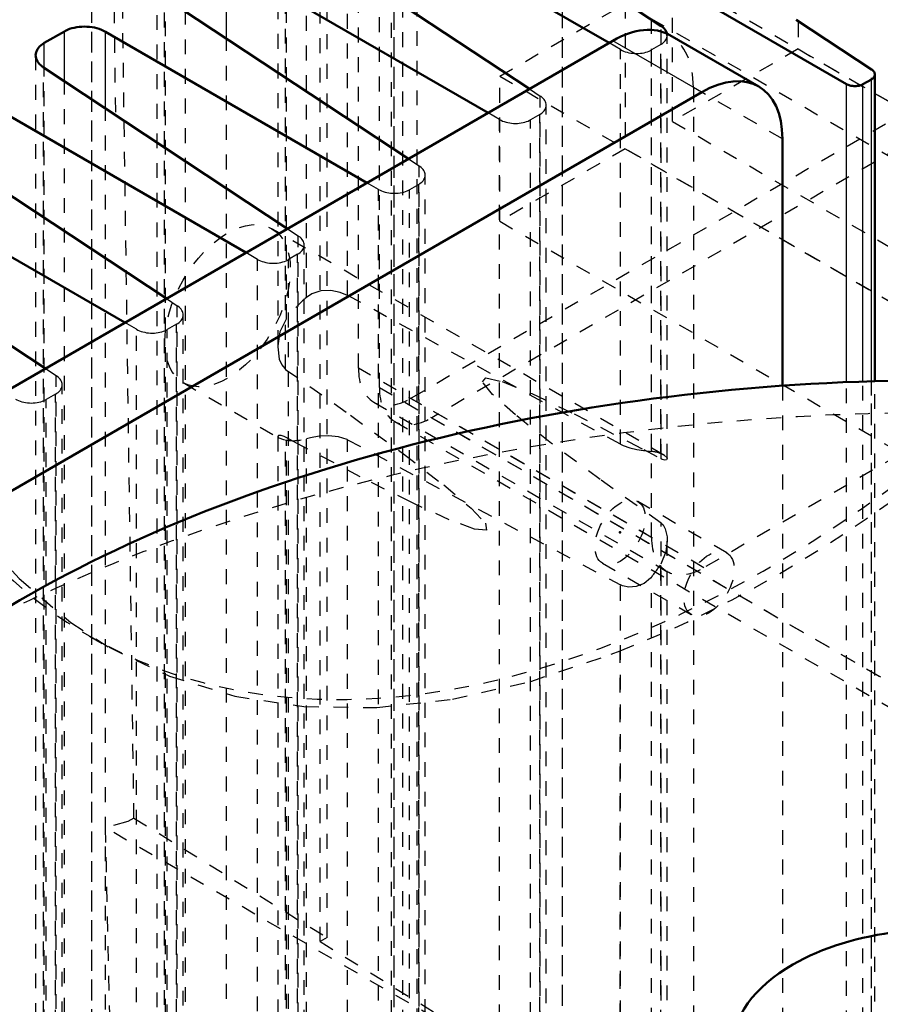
# Model space of a CAD drawing. Header units: millimetres. Extents: x -907 to 463, y -591 to 1160.
# Tile 41 of 60: x -550 to -492, y 440 to 506. Entities that reach past the tile are written whole.
import ezdxf

# ---------------------------------------------------------------- set-up
doc = ezdxf.new("R2010")
doc.units = ezdxf.units.MM
doc.linetypes.add('Dashed', pattern=[2, 1, -1])
for name, color, linetype, lineweight in [('2d ConnectionPoints', 7, 'Continuous', 50), ('AM_0', 7, 'Continuous', 50), ('AM_4', 3, 'Continuous', 25), ('AM_9', 6, 'Dashed', 25)]:
    doc.layers.add(name, color=color, linetype=linetype, lineweight=lineweight)

# ---------------------------------------------------------------- blocks, each defined once
blk = doc.blocks.new('70_Upper_Cover_2PumpDrive_210_1_0_in_HSVP164161451021531101300230_6')
at = {"layer": 'AM_9'}
blk.add_line((-545.179, 531.596), (-545.179, 308.681), dxfattribs=at)
blk = doc.blocks.new('71_Lower_Cover_2PumpDrive_2_1_0_in_HSVP164161451021531101300230_6')
at = {"layer": 'AM_0'}
for p, q in [((-494.175, 502.064), (-523.177, 518.807)), ((-524.744, 517.903), (-506.689, 505.972)), ((-510.219, 504.836), (-527.88, 515.032)), ((-532.063, 512.617), (-515.594, 501.733)), ((-518.394, 500.116), (-536.056, 510.312)), ((-540.239, 507.897), (-523.77, 497.013)), ((-497.57, 506.408), (-492.478, 503.043)), ((-547.01, 505.619), (-548.367, 504.836)), ((-526.57, 495.396), (-544.232, 505.592)), ((-548.415, 503.177), (-531.946, 492.293)), ((-492.263, 481.998), (-492.263, 502.713)), ((-493.063, 502.053), (-492.497, 502.38)), ((-534.746, 490.677), (-552.408, 500.873)), ((-556.591, 498.458), (-540.122, 487.574)), ((-542.922, 485.957), (-560.584, 496.153)), ((-564.767, 493.738), (-548.297, 482.854))]:
    blk.add_line(p, q, dxfattribs=at)
for points in [[(-506.286, 505.352), (-506.292, 505.431), (-506.309, 505.508), (-506.338, 505.585), (-506.377, 505.661), (-506.427, 505.734), (-506.487, 505.804), (-506.558, 505.872), (-506.637, 505.935), (-506.689, 505.972)], [(-544.232, 505.592), (-544.365, 505.663), (-544.507, 505.726), (-544.657, 505.782), (-544.815, 505.83), (-544.978, 505.87), (-545.146, 505.901), (-545.318, 505.924), (-545.491, 505.937), (-545.666, 505.942), (-545.84, 505.937), (-546.012, 505.923), (-546.181, 505.901), (-546.345, 505.869), (-546.504, 505.829), (-546.656, 505.781), (-546.8, 505.725), (-546.934, 505.661), (-547.01, 505.619)], [(-548.367, 504.836), (-548.485, 504.762), (-548.591, 504.681), (-548.685, 504.595), (-548.765, 504.504), (-548.832, 504.409), (-548.884, 504.311), (-548.922, 504.21), (-548.945, 504.107), (-548.953, 504.003)], [(-548.953, 504.003), (-548.945, 503.899), (-548.922, 503.795), (-548.884, 503.693), (-548.832, 503.592), (-548.765, 503.494), (-548.685, 503.4), (-548.591, 503.311), (-548.485, 503.226), (-548.415, 503.177)], [(-492.497, 502.38), (-492.45, 502.41), (-492.408, 502.442), (-492.37, 502.476), (-492.338, 502.513), (-492.311, 502.551), (-492.29, 502.59), (-492.275, 502.63), (-492.266, 502.672), (-492.263, 502.713)], [(-492.263, 502.713), (-492.266, 502.755), (-492.275, 502.796), (-492.29, 502.837), (-492.311, 502.878), (-492.338, 502.917), (-492.37, 502.954), (-492.408, 502.99), (-492.45, 503.024), (-492.478, 503.043)], [(-494.175, 502.064), (-494.122, 502.036), (-494.065, 502.01), (-494.005, 501.988), (-493.942, 501.969), (-493.876, 501.953), (-493.809, 501.94), (-493.74, 501.931), (-493.671, 501.926), (-493.601, 501.924), (-493.531, 501.926), (-493.463, 501.932), (-493.395, 501.941), (-493.329, 501.953), (-493.266, 501.969), (-493.205, 501.989), (-493.148, 502.011), (-493.094, 502.037), (-493.063, 502.053)]]:
    blk.add_lwpolyline(points, dxfattribs=at)
at = {"layer": 'AM_4'}
for p, q in [((-536.056, 505.133), (-536.056, 510.312)), ((-547.01, 502.249), (-547.01, 505.619)), ((-544.232, 500.413), (-544.232, 505.592)), ((-548.367, 503.145), (-548.367, 504.836)), ((-494.175, 481.931), (-494.175, 502.064)), ((-493.063, 481.973), (-493.063, 502.053)), ((-492.497, 481.991), (-492.497, 502.38))]:
    blk.add_line(p, q, dxfattribs=at)
at = {"layer": 'AM_9'}
for p, q in [((-545.179, 531.188), (-545.179, 307.456)), ((-524.932, 518.192), (-524.932, 317.958)), ((-524.744, 317.729), (-524.744, 517.903)), ((-524.727, 318.223), (-524.727, 517.892)), ((-524.15, 318.556), (-524.15, 517.51)), ((-523.177, 318.634), (-523.177, 516.868)), ((-532.601, 513.443), (-532.601, 484.322)), ((-532.063, 482.798), (-532.063, 512.617)), ((-532.015, 486.198), (-532.015, 512.585)), ((-530.658, 487.658), (-530.658, 511.689)), ((-527.88, 487.793), (-527.88, 509.853)), ((-540.777, 508.723), (-540.777, 308.538)), ((-540.239, 307.885), (-540.239, 507.897)), ((-540.191, 309.296), (-540.191, 507.865)), ((-538.834, 310.079), (-538.834, 506.969)), ((-506.689, 476.745), (-506.689, 505.972)), ((-506.286, 476.775), (-506.286, 505.352)), ((-536.056, 310.3), (-536.056, 505.133)), ((-509.437, 504.385), (-510.219, 504.836)), ((-506.726, 504.728), (-507.354, 504.365)), ((-506.726, 477.11), (-506.726, 504.728)), ((-548.953, 504.003), (-548.953, 303.818)), ((-509.437, 477.736), (-509.437, 504.385)), ((-507.354, 477.258), (-507.354, 504.365)), ((-548.415, 303.166), (-548.415, 503.177)), ((-548.367, 304.576), (-548.367, 503.145)), ((-492.478, 309.483), (-492.478, 503.043)), ((-547.01, 305.359), (-547.01, 502.249)), ((-515.594, 501.733), (-514.865, 501.252)), ((-514.865, 304.485), (-514.865, 501.252)), ((-544.232, 305.581), (-544.232, 500.413)), ((-517.613, 499.665), (-518.394, 500.116)), ((-514.902, 500.008), (-515.53, 499.645)), ((-514.902, 303.427), (-514.902, 500.008)), ((-514.462, 303.996), (-514.462, 500.632)), ((-517.613, 302.899), (-517.613, 499.665)), ((-515.53, 303.065), (-515.53, 499.645)), ((-523.77, 497.013), (-523.041, 496.532)), ((-523.041, 299.765), (-523.041, 496.532)), ((-525.789, 494.946), (-526.57, 495.396)), ((-522.638, 299.276), (-522.638, 495.913)), ((-525.789, 298.179), (-525.789, 494.946)), ((-523.078, 495.288), (-523.706, 494.925)), ((-523.706, 298.345), (-523.706, 494.925)), ((-523.078, 298.708), (-523.078, 495.288)), ((-506.471, 476.986), (-532.987, 492.294)), ((-531.946, 492.293), (-531.217, 491.812)), ((-531.217, 295.046), (-531.217, 491.812)), ((-530.814, 294.556), (-530.814, 491.193)), ((-533.965, 490.226), (-534.746, 490.677)), ((-533.965, 293.459), (-533.965, 490.226)), ((-531.254, 490.568), (-531.882, 490.205)), ((-531.882, 293.625), (-531.882, 490.205)), ((-531.254, 293.988), (-531.254, 490.568)), ((-540.122, 487.574), (-539.393, 487.092)), ((-509.437, 477.736), (-527.88, 487.793)), ((-539.393, 290.326), (-539.393, 487.092)), ((-538.99, 289.836), (-538.99, 486.473)), ((-542.141, 485.506), (-542.922, 485.957)), ((-542.141, 340.056), (-542.141, 485.506)), ((-539.429, 485.848), (-540.057, 485.486)), ((-540.057, 288.905), (-540.057, 485.486)), ((-539.429, 289.268), (-539.429, 485.848)), ((-548.297, 482.854), (-547.569, 482.372)), ((-547.569, 285.606), (-547.569, 482.372)), ((-547.166, 285.116), (-547.166, 481.753)), ((-538.987, 481.901), (-532.49, 478.151)), ((-494.175, 308.504), (-494.175, 481.931)), ((-493.063, 310.695), (-493.063, 481.973)), ((-492.497, 311.021), (-492.497, 481.991)), ((-492.263, 310.12), (-492.263, 481.998)), ((-547.605, 481.128), (-548.233, 480.766)), ((-548.233, 284.186), (-548.233, 480.766)), ((-547.605, 284.548), (-547.605, 481.128)), ((-532.601, 478.263), (-532.564, 478.2)), ((-532.601, 478.256), (-532.601, 357.757)), ((-532.564, 478.2), (-532.516, 478.166)), ((-532.516, 478.166), (-532.207, 478.058)), ((-532.207, 478.058), (-532.015, 478.018)), ((-532.063, 356.234), (-532.063, 478.21)), ((-530.658, 361.094), (-530.658, 478.124)), ((-527.88, 361.229), (-527.88, 478.046)), ((-527.88, 478.046), (-509.437, 468.246)), ((-532.015, 359.634), (-532.015, 478.018)), ((-507.874, 477.375), (-506.689, 476.745)), ((-506.501, 477.004), (-506.299, 476.818)), ((-506.286, 476.767), (-506.342, 476.68)), ((-506.299, 476.818), (-506.286, 476.767)), ((-506.689, 350.181), (-506.689, 472.409)), ((-506.286, 350.201), (-506.286, 471.204)), ((-506.726, 350.546), (-506.726, 469.638)), ((-507.354, 350.694), (-507.354, 468.766)), ((-509.437, 351.172), (-509.437, 468.246))]:
    blk.add_line(p, q, dxfattribs=at)
for points in [[(-506.726, 504.728), (-506.637, 504.783), (-506.558, 504.844), (-506.487, 504.908), (-506.427, 504.976), (-506.377, 505.048), (-506.338, 505.121), (-506.309, 505.197), (-506.292, 505.274), (-506.286, 505.352)], [(-509.437, 504.385), (-509.338, 504.332), (-509.231, 504.285), (-509.119, 504.243), (-509.001, 504.207), (-508.878, 504.177), (-508.752, 504.154), (-508.623, 504.137), (-508.493, 504.127), (-508.362, 504.123), (-508.232, 504.127), (-508.103, 504.137), (-507.976, 504.154), (-507.853, 504.178), (-507.733, 504.208), (-507.62, 504.244), (-507.512, 504.286), (-507.411, 504.334), (-507.354, 504.365)], [(-514.462, 500.632), (-514.468, 500.711), (-514.485, 500.789), (-514.513, 500.865), (-514.553, 500.941), (-514.603, 501.014), (-514.663, 501.085), (-514.734, 501.152), (-514.813, 501.216), (-514.865, 501.252)], [(-514.902, 500.008), (-514.813, 500.064), (-514.734, 500.124), (-514.663, 500.188), (-514.603, 500.257), (-514.553, 500.328), (-514.513, 500.402), (-514.485, 500.477), (-514.468, 500.554), (-514.462, 500.632)], [(-517.613, 499.665), (-517.514, 499.613), (-517.407, 499.565), (-517.295, 499.523), (-517.176, 499.487), (-517.054, 499.457), (-516.928, 499.434), (-516.799, 499.417), (-516.669, 499.407), (-516.538, 499.404), (-516.408, 499.407), (-516.278, 499.417), (-516.152, 499.434), (-516.028, 499.458), (-515.909, 499.488), (-515.795, 499.524), (-515.688, 499.566), (-515.587, 499.614), (-515.53, 499.645)], [(-522.638, 495.913), (-522.644, 495.991), (-522.661, 496.069), (-522.689, 496.146), (-522.729, 496.221), (-522.779, 496.294), (-522.839, 496.365), (-522.91, 496.432), (-522.989, 496.496), (-523.041, 496.532)], [(-523.078, 495.288), (-522.989, 495.344), (-522.91, 495.404), (-522.839, 495.469), (-522.779, 495.537), (-522.729, 495.608), (-522.689, 495.682), (-522.661, 495.757), (-522.644, 495.835), (-522.638, 495.913)], [(-525.789, 494.946), (-525.69, 494.893), (-525.583, 494.845), (-525.47, 494.803), (-525.352, 494.767), (-525.23, 494.737), (-525.104, 494.714), (-524.975, 494.697), (-524.845, 494.687), (-524.714, 494.684), (-524.583, 494.687), (-524.454, 494.697), (-524.328, 494.714), (-524.204, 494.738), (-524.085, 494.768), (-523.971, 494.804), (-523.864, 494.846), (-523.763, 494.894), (-523.706, 494.925)], [(-530.814, 491.193), (-530.82, 491.271), (-530.837, 491.349), (-530.865, 491.426), (-530.905, 491.501), (-530.955, 491.574), (-531.015, 491.645), (-531.085, 491.712), (-531.165, 491.776), (-531.217, 491.812)], [(-531.254, 490.568), (-531.165, 490.624), (-531.085, 490.684), (-531.015, 490.749), (-530.955, 490.817), (-530.905, 490.888), (-530.865, 490.962), (-530.837, 491.038), (-530.82, 491.115), (-530.814, 491.193)], [(-533.965, 490.226), (-533.866, 490.173), (-533.759, 490.125), (-533.646, 490.083), (-533.528, 490.047), (-533.406, 490.017), (-533.28, 489.994), (-533.151, 489.977), (-533.021, 489.967), (-532.89, 489.964), (-532.759, 489.967), (-532.63, 489.978), (-532.504, 489.995), (-532.38, 490.018), (-532.261, 490.048), (-532.147, 490.084), (-532.039, 490.127), (-531.938, 490.174), (-531.882, 490.205)], [(-527.88, 487.793), (-528.377, 487.997), (-529.021, 488.119), (-529.692, 488.092), (-530.299, 487.896), (-530.658, 487.658)], [(-538.99, 486.473), (-538.996, 486.551), (-539.013, 486.629), (-539.041, 486.706), (-539.081, 486.781), (-539.131, 486.854), (-539.191, 486.925), (-539.261, 486.992), (-539.341, 487.056), (-539.393, 487.092)], [(-539.429, 485.848), (-539.341, 485.904), (-539.261, 485.964), (-539.191, 486.029), (-539.131, 486.097), (-539.081, 486.168), (-539.041, 486.242), (-539.013, 486.318), (-538.996, 486.395), (-538.99, 486.473)], [(-532.015, 486.198), (-532.026, 486.183), (-532.45, 485.329), (-532.6, 484.377), (-532.601, 484.322)], [(-542.141, 485.506), (-542.042, 485.453), (-541.935, 485.405), (-541.822, 485.364), (-541.704, 485.327), (-541.582, 485.298), (-541.456, 485.274), (-541.327, 485.257), (-541.197, 485.247), (-541.066, 485.244), (-540.935, 485.247), (-540.806, 485.258), (-540.68, 485.275), (-540.556, 485.298), (-540.437, 485.328), (-540.323, 485.365), (-540.215, 485.407), (-540.114, 485.454), (-540.057, 485.486)], [(-532.601, 484.322), (-532.492, 483.496), (-532.329, 483.102), (-532.125, 482.846), (-532.063, 482.798)], [(-532.063, 482.798), (-527.673, 479.694), (-524.105, 477.085), (-521.386, 474.989), (-519.536, 473.424), (-518.571, 472.401), (-518.496, 471.927), (-519.314, 472.007), (-521.017, 472.64), (-523.592, 473.821), (-527.021, 475.541), (-531.276, 477.786), (-532.063, 478.21)], [(-547.166, 481.753), (-547.172, 481.831), (-547.189, 481.909), (-547.217, 481.986), (-547.256, 482.061), (-547.307, 482.135), (-547.367, 482.205), (-547.437, 482.273), (-547.517, 482.336), (-547.569, 482.372)], [(-506.689, 472.409), (-510.811, 475.352), (-514.101, 477.794), (-516.535, 479.715), (-518.093, 481.102), (-518.764, 481.944), (-518.543, 482.235), (-517.432, 481.972), (-515.439, 481.157), (-512.578, 479.797), (-508.873, 477.901), (-507.874, 477.375)], [(-547.605, 481.128), (-547.517, 481.184), (-547.437, 481.244), (-547.367, 481.309), (-547.307, 481.377), (-547.256, 481.448), (-547.217, 481.522), (-547.189, 481.598), (-547.172, 481.675), (-547.166, 481.753)], [(-550.317, 480.786), (-550.218, 480.733), (-550.111, 480.686), (-549.998, 480.644), (-549.88, 480.608), (-549.758, 480.578), (-549.631, 480.554), (-549.503, 480.538), (-549.373, 480.527), (-549.242, 480.524), (-549.111, 480.528), (-548.982, 480.538), (-548.855, 480.555), (-548.732, 480.578), (-548.613, 480.609), (-548.499, 480.645), (-548.391, 480.687), (-548.29, 480.735), (-548.233, 480.766)], [(-532.063, 478.21), (-532.157, 478.257), (-532.362, 478.327), (-532.549, 478.323), (-532.601, 478.263)], [(-530.658, 478.124), (-530.393, 478.195), (-529.789, 478.298), (-529.148, 478.329), (-528.507, 478.263), (-527.934, 478.073), (-527.88, 478.046)], [(-509.437, 477.736), (-509.261, 477.649), (-508.821, 477.493), (-508.345, 477.383), (-507.885, 477.313), (-507.479, 477.269), (-507.354, 477.258)], [(-506.726, 477.11), (-506.544, 477.028), (-506.501, 477.004)], [(-506.342, 476.68), (-506.445, 476.663), (-506.625, 476.714), (-506.689, 476.745)], [(-506.689, 472.409), (-506.566, 472.291), (-506.42, 472.026), (-506.299, 471.477), (-506.286, 471.207)], [(-506.286, 471.207), (-506.372, 470.486), (-506.726, 469.638)], [(-507.354, 468.766), (-507.407, 468.703), (-507.841, 468.34), (-508.374, 468.128), (-508.879, 468.092), (-509.315, 468.19), (-509.437, 468.246)]]:
    blk.add_lwpolyline(points, dxfattribs=at)
blk.add_ellipse((-535.987, 487.098), major_axis=(3, 5.196), ratio=0.577382, dxfattribs=at)
for centre, start_param, end_param in [((-529.679, 483.456), 4.159758, 4.509872), ((-529.679, 483.456), 0.202354, 0.552468), ((-509.47, 471.79), 3.223362, 3.404573), ((-509.47, 471.79), 1.307653, 1.488865)]:
    blk.add_ellipse(centre, major_axis=(-3, -5.196), ratio=0.577382, start_param=start_param, end_param=end_param, dxfattribs=at)
blk = doc.blocks.new('72_vu37rd6xpm1op75kh79xg14aa________0_in_HSVP164161451021531101300230_6')
at = {"layer": 'AM_0'}
for p, q in [((-500.105, 501.894), (-506.116, 505.364)), ((-618.577, 442.282), (-509.965, 504.982)), ((-612.567, 438.812), (-503.955, 501.513)), ((-498.51, 498.368), (-498.51, 481.689))]:
    blk.add_line(p, q, dxfattribs=at)
for centre, major_axis, ratio, start_param, end_param in [((-509.965, 498.695), (3.85, 6.669), 0.577382, 0, 0.785317), ((-503.955, 495.225), (3.85, 6.669), 0.577382, 5.497706, 7.068502), ((-487.904, 431.343), (87.855, 0), 0.577288, 0.785236, 2.356194), ((-487.904, 431.343), (87.855, 0), 0.577288, 2.356194, 7.068421), ((-487.904, 436.895), (14, 0), 0.577288, 6.283185, 8.63938), ((-487.904, 436.895), (14, 0), 0.577288, 2.356194, 3.141593)]:
    blk.add_ellipse(centre, major_axis=major_axis, ratio=ratio, start_param=start_param, end_param=end_param, dxfattribs=at)
at = {"layer": 'AM_4'}
blk.add_line((-503.955, 501.513), (-509.965, 504.982), dxfattribs=at)
at = {"layer": 'AM_9'}
for p, q in [((-504.521, 501.838), (-504.521, 348.784)), ((-498.51, 498.368), (-504.521, 501.838)), ((-498.51, 481.689), (-498.51, 345.314)), ((-502.26, 470.399), (-508.271, 473.868)), ((-510.67, 469.711), (-504.66, 466.242))]:
    blk.add_line(p, q, dxfattribs=at)
for centre, major_axis, ratio, start_param, end_param in [((-509.965, 498.695), (3.85, 6.669), 0.577382, 5.497706, 6.283185), ((-487.904, 423.875), (97, 0), 0.577288, 0.785236, 2.356194)]:
    blk.add_ellipse(centre, major_axis=major_axis, ratio=ratio, start_param=start_param, end_param=end_param, dxfattribs=at)
for centre in [(-509.47, 471.79), (-503.46, 468.32)]:
    blk.add_ellipse(centre, major_axis=(1.2, 2.079), ratio=0.577382, dxfattribs=at)
blk = doc.blocks.new('88_part_1_2_0_in_HSVP164161451021531101300230_6')
at = {"layer": 'AM_9'}
for p, q in [((-497.45, 514.229), (-497.45, 504.43)), ((-505.935, 499.532), (-505.935, 509.33)), ((-505.935, 509.33), (-454.67, 479.736)), ((-517.602, 502.595), (-509.117, 507.494)), ((-509.117, 507.494), (-509.117, 497.695)), ((-509.117, 507.494), (-457.852, 477.899)), ((-497.45, 504.43), (-505.935, 499.532)), ((-497.45, 504.43), (-446.184, 474.836)), ((-517.602, 502.595), (-466.337, 473)), ((-517.602, 492.797), (-517.602, 502.595)), ((-505.935, 499.532), (-454.67, 469.937)), ((-509.117, 497.695), (-517.602, 492.797)), ((-509.117, 497.695), (-457.852, 468.1)), ((-517.602, 492.797), (-466.337, 463.202))]:
    blk.add_line(p, q, dxfattribs=at)
blk = doc.blocks.new('89_part_2_2_0_in_HSVP164161451021531101300230_6')
at = {"layer": 'AM_9'}
for p, q in [((-525.734, 481.57), (-525.734, 597.519)), ((-497.45, 514.229), (-497.45, 504.43)), ((-464.569, 512.797), (-522.198, 479.528)), ((-505.935, 509.33), (-454.67, 479.736)), ((-505.935, 499.532), (-505.935, 509.33)), ((-517.602, 502.595), (-509.117, 507.494)), ((-509.117, 507.494), (-509.117, 497.695)), ((-509.117, 507.494), (-457.852, 477.899)), ((-497.45, 504.43), (-505.935, 499.532)), ((-497.45, 504.43), (-446.184, 474.836)), ((-517.602, 492.797), (-517.602, 502.595)), ((-517.602, 502.595), (-466.337, 473)), ((-505.935, 499.532), (-454.67, 469.937)), ((-509.117, 497.695), (-517.602, 492.797)), ((-509.117, 497.695), (-457.852, 468.1)), ((-517.602, 492.797), (-466.337, 463.202)), ((-525.734, 481.57), (-474.469, 451.975)), ((-522.198, 479.528), (-470.933, 449.933)), ((-524.698, 479.281), (-473.433, 449.686))]:
    blk.add_line(p, q, dxfattribs=at)
blk.add_ellipse((-522.198, 483.611), major_axis=(2.5, 4.33), ratio=0.577382, start_param=2.356113, end_param=3.92691, dxfattribs=at)
blk = doc.blocks.new('90_Upper_Cover_2PumpDrive_210_2_0_in_HSVP164161451021531101300230_6')
at = {"layer": 'AM_9'}
for p, q in [((-527.148, 482.876), (-527.148, 595.699)), ((-507.349, 471.446), (-507.349, 587.395)), ((-529.269, 444.426), (-529.269, 564.183)), ((-542.311, 452.5), (-543.443, 532.892)), ((-529.737, 444.156), (-529.737, 524.98)), ((-462.094, 516.348), (-523.613, 480.834)), ((-513.36, 326.233), (-513.36, 515.525)), ((-426.599, 513.98), (-503.814, 469.405)), ((-503.814, 469.405), (-527.148, 482.876)), ((-507.349, 471.446), (-523.613, 480.834)), ((-526.112, 480.587), (-506.313, 469.157)), ((-545.317, 464.789), (-543.997, 464.027)), ((-509.47, 392.974), (-509.47, 463.799)), ((-542.733, 452.256), (-544.249, 451.848)), ((-542.311, 452.5), (-542.733, 452.256)), ((-542.311, 452.5), (-529.269, 444.426)), ((-513.36, 434.017), (-544.249, 451.848)), ((-529.269, 444.426), (-529.737, 444.156)), ((-529.737, 444.156), (-513.36, 434.017))]:
    blk.add_line(p, q, dxfattribs=at)
for points in [[(-555.881, 476.28), (-553.182, 472.199), (-550.071, 468.663), (-546.572, 465.698), (-543.997, 464.027)], [(-543.997, 464.027), (-539.908, 462.068), (-535.508, 460.731), (-530.83, 460.026), (-525.911, 459.957), (-520.787, 460.527), (-515.497, 461.729), (-510.083, 463.556), (-509.47, 463.799)]]:
    blk.add_lwpolyline(points, dxfattribs=at)
for centre, major_axis, start_param, end_param in [((-499.571, 544.032), (45.746, 79.243), 1.225638, 4.544699), ((3668.874, -1856.571), (-2978.758, 5159.919), 0.794165, 0.800947), ((-498.864, 543.624), (-45.746, -79.243), 0.620639, 1.368378), ((-523.613, 484.917), (2.5, 4.33), 2.356113, 3.92691), ((-503.814, 473.487), (2.5, 4.33), 2.356113, 3.92691), ((3667.763, -1857.213), (-2979.044, 5160.414), 0.810656, 0.818815)]:
    blk.add_ellipse(centre, major_axis=major_axis, ratio=0.577382, start_param=start_param, end_param=end_param, dxfattribs=at)
blk = doc.blocks.new('91_Lower_Cover_2PumpDrive_2_2_0_in_HSVP164161451021531101300230_6')
at = {"layer": 'AM_9'}
blk.add_line((-513.36, 325.825), (-513.36, 515.525), dxfattribs=at)

msp = doc.modelspace()

# ---------------------------------------------------------------- linework, layer by layer
at = {"layer": '2d ConnectionPoints'}
msp.add_point((-509.47, 471.79), dxfattribs=at)
msp.add_point((-509.47, 471.79), dxfattribs=at)

# ---------------------------------------------------------------- block references
for name in ['90_Upper_Cover_2PumpDrive_210_2_0_in_HSVP164161451021531101300230_6', '89_part_2_2_0_in_HSVP164161451021531101300230_6', '91_Lower_Cover_2PumpDrive_2_2_0_in_HSVP164161451021531101300230_6', '88_part_1_2_0_in_HSVP164161451021531101300230_6', '70_Upper_Cover_2PumpDrive_210_1_0_in_HSVP164161451021531101300230_6', '71_Lower_Cover_2PumpDrive_2_1_0_in_HSVP164161451021531101300230_6', '72_vu37rd6xpm1op75kh79xg14aa________0_in_HSVP164161451021531101300230_6']:
    msp.add_blockref(name, (0, 0))

doc.saveas('drawing.dxf')
